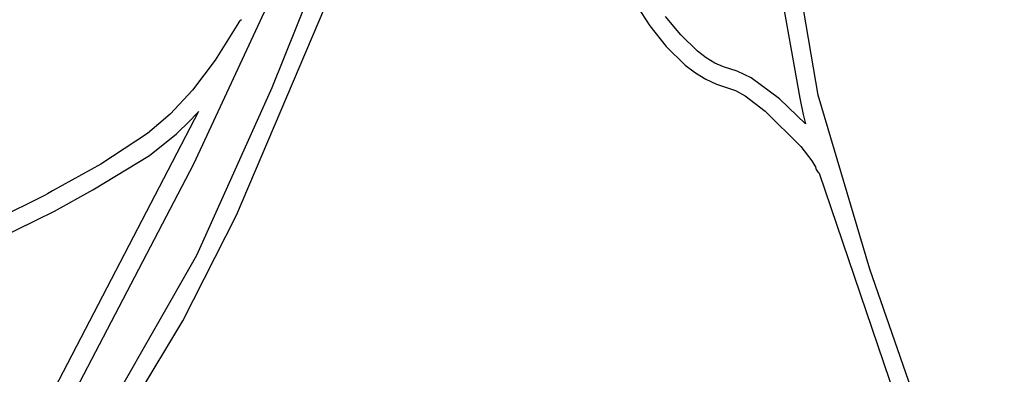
# Model space of a CAD drawing. Extents: x -74.1 to 10.8, y -36.7 to 44.6.
# Tile 62 of 199: x -41.88 to -39.671, y 2.951 to 3.746. Entities that reach past the tile are written whole.
import ezdxf

# ---------------------------------------------------------------- set-up
doc = ezdxf.new("R2010")
doc.units = 0

msp = doc.modelspace()

# ---------------------------------------------------------------- linework, layer by layer
at = {"layer": 'Layer 1', "color": 7, "linetype": 'CONTINUOUS'}
for p, q in [((-41.156602, 3.988124), (-41.314089, 3.593891)), ((-40.182827, 3.865399), (-40.1294, 3.570266)), ((-41.489369, 3.423322), (-41.301765, 3.826657)), ((-40.088268, 3.576914), (-40.128938, 3.812774)), ((-40.495164, 3.777887), (-40.466435, 3.732799)), ((-41.393609, 3.308241), (-41.195237, 3.773907)), ((-41.389296, 3.73936), (-41.441543, 3.655753)), ((-41.389255, 3.739432), (-41.389278, 3.739392)), ((-41.389209, 3.739512), (-41.389255, 3.739432)), ((-41.389115, 3.739671), (-41.389209, 3.739512)), ((-41.388924, 3.739984), (-41.389115, 3.739671)), ((-41.388528, 3.740596), (-41.388924, 3.739984)), ((-41.386758, 3.742844), (-41.388528, 3.740596)), ((-41.384731, 3.744785), (-41.386758, 3.742844)), ((-41.382496, 3.746431), (-41.384731, 3.744785)), ((-40.397029, 3.712324), (-40.430784, 3.753809)), ((-40.466435, 3.732799), (-40.429644, 3.686647)), ((-40.359283, 3.675927), (-40.397029, 3.712324)), ((-40.429644, 3.686647), (-40.386957, 3.644859)), ((-40.339751, 3.661072), (-40.359283, 3.675927)), ((-41.441543, 3.655753), (-41.492361, 3.588577)), ((-40.320228, 3.649213), (-40.339751, 3.661072)), ((-40.301049, 3.640925), (-40.320228, 3.649213)), ((-40.386957, 3.644859), (-40.364082, 3.627297)), ((-40.364082, 3.627297), (-40.340546, 3.612861)), ((-40.269971, 3.631378), (-40.301049, 3.640925)), ((-40.23919, 3.615822), (-40.269971, 3.631378)), ((-40.340546, 3.612861), (-40.31662, 3.602231)), ((-40.31662, 3.602231), (-40.274218, 3.587746)), ((-40.175564, 3.569123), (-40.23919, 3.615822)), ((-41.492361, 3.588577), (-41.542571, 3.534765)), ((-41.314089, 3.593891), (-41.48332, 3.217904)), ((-40.274218, 3.587746), (-40.252689, 3.57537)), ((-40.252689, 3.57537), (-40.207768, 3.54153)), ((-40.117064, 3.512608), (-40.175564, 3.569123)), ((-40.1294, 3.570266), (-40.121964, 3.533547)), ((-39.972654, 3.187012), (-40.088268, 3.576914)), ((-41.478613, 3.540522), (-41.856303, 2.815252)), ((-41.542571, 3.534765), (-41.59299, 3.49125)), ((-41.4984, 3.519478), (-41.483456, 3.535247)), ((-41.483456, 3.535247), (-41.479716, 3.539347)), ((-41.479716, 3.539347), (-41.478781, 3.540382)), ((-41.478781, 3.540382), (-41.478664, 3.540512)), ((-41.478664, 3.540512), (-41.478606, 3.540576)), ((-41.478577, 3.540609), (-41.478613, 3.540522)), ((-41.478606, 3.540576), (-41.478577, 3.540609)), ((-40.207768, 3.54153), (-40.127757, 3.461757)), ((-41.528293, 3.490723), (-41.4984, 3.519478)), ((-40.121964, 3.533547), (-40.117193, 3.513202)), ((-40.117193, 3.513202), (-40.117113, 3.512874)), ((-40.117113, 3.512874), (-40.117073, 3.51271)), ((-40.117073, 3.51271), (-40.117053, 3.512628)), ((-40.117053, 3.512628), (-40.117043, 3.512587)), ((-41.59299, 3.49125), (-41.697731, 3.422842)), ((-41.588655, 3.442258), (-41.528293, 3.490723)), ((-40.127757, 3.461757), (-40.102549, 3.429689)), ((-41.716167, 3.364863), (-41.588655, 3.442258)), ((-40.102549, 3.429689), (-40.095805, 3.418642)), ((-41.780292, 2.866063), (-41.489369, 3.423322)), ((-41.697731, 3.422842), (-41.763075, 3.386676)), ((-40.095805, 3.418642), (-40.094168, 3.414744)), ((-40.094175, 3.414775), (-40.094306, 3.415409)), ((-40.094306, 3.415407), (-40.09369, 3.412784)), ((-40.094158, 3.414714), (-40.094175, 3.414775)), ((-40.09369, 3.412784), (-40.092759, 3.410324)), ((-40.092759, 3.410324), (-40.091542, 3.40804)), ((-40.091542, 3.40804), (-40.090064, 3.405948)), ((-40.090064, 3.405948), (-40.088355, 3.404062)), ((-40.088355, 3.404062), (-40.087421, 3.403201)), ((-40.087421, 3.403201), (-40.086936, 3.402791)), ((-40.086936, 3.402791), (-40.086689, 3.402592)), ((-40.086689, 3.402592), (-40.086627, 3.402543)), ((-40.086608, 3.402527), (-40.086585, 3.402456)), ((-40.086585, 3.402456), (-39.891896, 2.830759)), ((-41.763075, 3.386676), (-41.806466, 3.36261)), ((-41.806466, 3.36261), (-41.81765, 3.356256)), ((-41.801646, 3.3174), (-41.716167, 3.364863)), ((-41.831766, 3.348133), (-41.926103, 3.301769)), ((-41.823297, 3.353014), (-41.831766, 3.348133)), ((-41.81765, 3.356256), (-41.823297, 3.353014)), ((-41.936899, 3.251375), (-41.801646, 3.3174)), ((-41.514386, 3.071248), (-41.393609, 3.308241)), ((-41.48332, 3.217904), (-41.739727, 2.768891)), ((-39.670932, 2.319785), (-39.972654, 3.187012)), ((-41.860492, 2.496613), (-41.514386, 3.071248))]:
    msp.add_line(p, q, dxfattribs=at)

doc.saveas('drawing.dxf')
